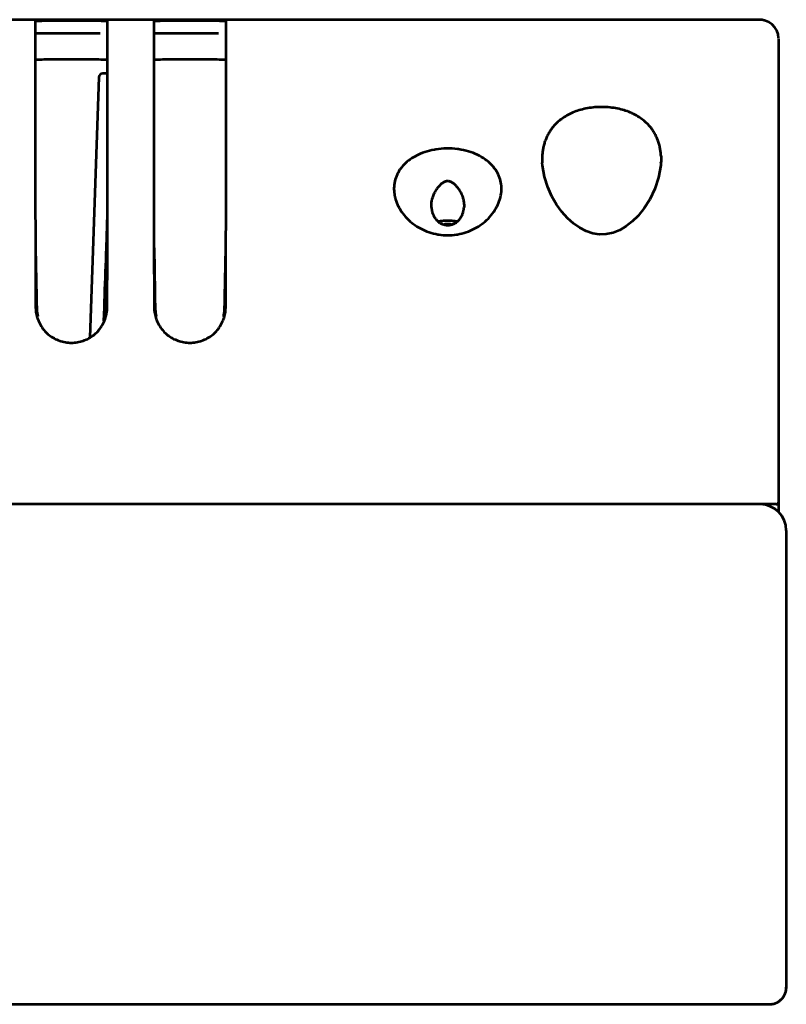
# Model space of a CAD drawing. Header units: millimetres. Extents: x 0 to 820, y 0 to 1200.
# Tile 24 of 81: x 548 to 598, y 467 to 531. Entities that reach past the tile are written whole.
import ezdxf

# ---------------------------------------------------------------- set-up
doc = ezdxf.new("R2010")
doc.units = ezdxf.units.MM
doc.header["$MEASUREMENT"] = 0
doc.layers.add('Layer 1', color=7, linetype='Continuous', lineweight=0)

# ---------------------------------------------------------------- blocks, each defined once
blk = doc.blocks.new('Block_3')
at = {"layer": 'Layer 1', "color": 18, "lineweight": 53, "true_color": 0x010101}
for p, q in [((596.49, 531.416), (417.581, 531.416)), ((549.44, 531.306), (549.44, 528.661)), ((554.14, 523.787), (554.14, 531.306)), ((557.14, 531.306), (557.14, 524.398)), ((561.84, 523.787), (561.84, 531.306)), ((597.703, 530.465), (597.618, 530.704)), ((597.738, 530.219), (597.704, 530.465)), ((597.74, 530.166), (597.74, 499.42)), ((549.44, 528.661), (549.44, 527.519)), ((549.44, 527.519), (549.44, 524.398)), ((549.44, 524.398), (549.44, 523.787)), ((557.14, 524.398), (557.14, 523.787)), ((582.381, 522.161), (582.384, 522.103)), ((582.381, 522.161), (582.383, 522.103)), ((590.085, 521.965), (589.946, 521.168)), ((590.095, 522.099), (590.085, 521.965)), ((590.095, 522.099), (590.098, 522.161)), ((590.096, 522.099), (590.098, 522.161)), ((549.531, 512.637), (549.53, 512.703)), ((554.049, 512.703), (554.048, 512.637)), ((557.231, 512.637), (557.23, 512.703)), ((561.749, 512.703), (561.748, 512.637)), ((597.59, 499.916), (69.89, 499.916))]:
    blk.add_line(p, q, dxfattribs=at)
for points in [[(554.14, 531.306), (554.139, 531.309), (554.138, 531.312), (554.133, 531.315), (554.125, 531.317), (554.11, 531.317), (554.094, 531.315), (554.057, 531.313), (554.024, 531.315), (553.99, 531.319), (553.961, 531.323), (553.916, 531.328), (553.856, 531.33), (553.77, 531.331), (553.743, 531.331), (553.614, 531.333), (553.451, 531.337), (553.246, 531.34), (553.095, 531.341), (552.689, 531.345), (552.26, 531.347), (551.79, 531.347), (551.36, 531.347), (550.89, 531.345), (550.484, 531.341), (550.333, 531.34), (550.128, 531.337), (549.966, 531.333), (549.836, 531.331), (549.809, 531.331), (549.723, 531.33), (549.664, 531.328), (549.618, 531.323), (549.589, 531.319), (549.555, 531.315), (549.522, 531.313), (549.485, 531.315), (549.47, 531.317), (549.454, 531.317), (549.446, 531.315), (549.441, 531.312), (549.44, 531.309), (549.44, 531.306)], [(561.84, 531.306), (561.839, 531.309), (561.838, 531.312), (561.833, 531.315), (561.825, 531.317), (561.81, 531.317), (561.794, 531.315), (561.757, 531.313), (561.724, 531.315), (561.69, 531.319), (561.661, 531.323), (561.616, 531.328), (561.556, 531.33), (561.47, 531.331), (561.443, 531.331), (561.314, 531.333), (561.151, 531.337), (560.946, 531.34), (560.795, 531.341), (560.389, 531.345), (559.96, 531.347), (559.49, 531.347), (559.06, 531.347), (558.59, 531.345), (558.184, 531.341), (558.033, 531.34), (557.828, 531.337), (557.666, 531.333), (557.536, 531.331), (557.509, 531.331), (557.423, 531.33), (557.364, 531.328), (557.318, 531.323), (557.289, 531.319), (557.255, 531.315), (557.222, 531.313), (557.185, 531.315), (557.17, 531.317), (557.154, 531.317), (557.146, 531.315), (557.141, 531.312), (557.14, 531.309), (557.14, 531.306)], [(596.885, 531.352), (596.64, 531.407), (596.489, 531.416)], [(597.703, 530.465), (597.618, 530.704), (597.488, 530.919), (597.317, 531.103), (597.114, 531.249), (596.885, 531.352), (596.682, 531.398)], [(597.488, 530.919), (597.317, 531.103), (597.114, 531.249), (596.884, 531.352)], [(553.651, 530.517), (553.645, 530.517), (553.219, 530.518), (552.794, 530.519), (552.368, 530.52), (551.942, 530.52), (551.516, 530.519), (551.091, 530.516), (550.976, 530.514), (550.618, 530.511), (550.354, 530.51), (550.13, 530.512), (549.928, 530.517), (549.85, 530.519), (549.723, 530.523), (549.624, 530.523), (549.54, 530.521), (549.463, 530.516), (549.394, 530.509)], [(561.351, 530.517), (561.345, 530.517), (560.919, 530.518), (560.494, 530.519), (560.068, 530.52), (559.642, 530.52), (559.216, 530.519), (558.791, 530.516), (558.676, 530.514), (558.318, 530.511), (558.054, 530.51), (557.83, 530.512), (557.628, 530.517), (557.55, 530.519), (557.423, 530.523), (557.324, 530.523), (557.24, 530.521), (557.163, 530.516), (557.094, 530.509)], [(549.447, 528.817), (549.544, 528.824), (549.648, 528.83), (549.76, 528.834), (549.884, 528.837), (550.029, 528.84), (550.216, 528.841), (550.297, 528.841), (550.384, 528.841), (550.619, 528.842), (550.853, 528.844), (551.087, 528.846), (551.321, 528.847), (551.555, 528.848), (551.789, 528.849)], [(551.79, 528.849), (551.876, 528.849), (552.11, 528.848), (552.345, 528.847), (552.579, 528.845), (552.813, 528.843), (553.047, 528.842), (553.281, 528.841), (553.359, 528.841), (553.547, 528.84), (553.692, 528.837), (553.818, 528.834), (553.93, 528.83), (554.034, 528.824), (554.131, 528.817)], [(557.147, 528.817), (557.244, 528.824), (557.348, 528.83), (557.46, 528.834), (557.584, 528.837), (557.729, 528.84), (557.916, 528.841), (557.997, 528.841), (558.084, 528.841), (558.319, 528.842), (558.553, 528.844), (558.787, 528.846), (559.021, 528.847), (559.255, 528.848), (559.489, 528.849)], [(559.49, 528.849), (559.576, 528.849), (559.81, 528.848), (560.045, 528.847), (560.279, 528.845), (560.513, 528.843), (560.747, 528.842), (560.981, 528.841), (561.059, 528.841), (561.247, 528.84), (561.392, 528.837), (561.518, 528.834), (561.63, 528.83), (561.734, 528.824), (561.831, 528.817)], [(586.24, 525.736), (586.18, 525.736), (586.054, 525.733), (585.93, 525.728), (585.807, 525.72), (585.686, 525.709), (585.567, 525.695), (585.45, 525.679), (585.334, 525.66), (585.22, 525.639), (585.108, 525.615), (584.997, 525.589), (584.89, 525.56), (584.783, 525.529), (584.679, 525.496), (584.577, 525.46), (584.476, 525.422), (584.378, 525.382), (584.281, 525.339), (584.246, 525.323), (584.152, 525.277), (584.06, 525.229), (583.969, 525.179), (583.882, 525.127), (583.796, 525.073), (583.712, 525.017), (583.632, 524.96), (583.553, 524.901), (583.478, 524.84), (583.405, 524.778), (583.335, 524.715), (583.267, 524.65), (583.203, 524.585), (583.141, 524.518), (583.083, 524.45), (583.027, 524.381), (582.974, 524.311)], [(589.506, 524.311), (589.453, 524.381), (589.397, 524.45), (589.338, 524.518), (589.276, 524.584), (589.212, 524.65), (589.144, 524.715), (589.074, 524.778), (589.001, 524.84), (588.926, 524.901), (588.848, 524.96), (588.767, 525.017), (588.683, 525.073), (588.598, 525.127), (588.51, 525.179), (588.419, 525.229), (588.327, 525.277), (588.233, 525.323), (588.198, 525.339), (588.101, 525.382), (588.003, 525.422), (587.903, 525.46), (587.8, 525.496), (587.696, 525.529), (587.59, 525.56), (587.482, 525.589), (587.371, 525.615), (587.26, 525.639), (587.146, 525.66), (587.03, 525.679), (586.912, 525.695), (586.793, 525.709), (586.671, 525.72), (586.549, 525.728), (586.425, 525.733), (586.299, 525.736), (586.24, 525.737)], [(582.973, 524.311), (582.938, 524.261), (582.903, 524.21), (582.869, 524.159), (582.836, 524.105), (582.804, 524.051), (582.773, 523.995), (582.742, 523.938), (582.713, 523.88), (582.685, 523.821), (582.658, 523.761), (582.632, 523.7), (582.607, 523.638), (582.583, 523.575), (582.56, 523.511), (582.539, 523.447), (582.519, 523.381), (582.5, 523.316), (582.483, 523.25), (582.467, 523.183), (582.452, 523.116), (582.438, 523.049), (582.426, 522.981), (582.416, 522.917), (582.407, 522.849)], [(590.072, 522.849), (590.063, 522.917), (590.053, 522.981), (590.041, 523.049), (590.027, 523.116), (590.013, 523.183), (589.997, 523.25), (589.979, 523.316), (589.96, 523.381), (589.94, 523.447), (589.919, 523.511), (589.896, 523.575), (589.872, 523.638), (589.847, 523.7), (589.821, 523.761), (589.794, 523.821), (589.766, 523.88), (589.737, 523.938), (589.707, 523.995), (589.675, 524.05), (589.643, 524.105), (589.61, 524.158), (589.576, 524.21), (589.541, 524.261), (589.506, 524.311)], [(549.44, 523.802), (549.44, 523.703), (549.44, 523.604), (549.44, 523.505), (549.44, 523.406), (549.44, 523.308), (549.44, 523.209), (549.44, 523.11), (549.44, 523.011), (549.44, 522.912), (549.44, 522.813)], [(554.139, 522.814), (554.139, 522.912), (554.139, 523.011), (554.139, 523.11), (554.139, 523.209), (554.139, 523.308), (554.139, 523.407), (554.139, 523.505), (554.139, 523.604), (554.139, 523.703), (554.139, 523.802)], [(557.14, 523.802), (557.14, 523.703), (557.14, 523.604), (557.14, 523.505), (557.14, 523.406), (557.14, 523.308), (557.14, 523.209), (557.14, 523.11), (557.14, 523.011), (557.14, 522.912), (557.14, 522.813)], [(561.839, 522.814), (561.839, 522.912), (561.839, 523.011), (561.839, 523.11), (561.839, 523.209), (561.839, 523.308), (561.839, 523.407), (561.839, 523.505), (561.839, 523.604), (561.839, 523.703), (561.839, 523.802)], [(579.66, 519.848), (579.67, 519.891), (579.694, 520.01), (579.713, 520.129), (579.725, 520.249), (579.731, 520.368), (579.731, 520.486), (579.725, 520.603), (579.713, 520.717), (579.696, 520.829), (579.673, 520.938), (579.643, 521.046), (579.608, 521.153), (579.566, 521.26), (579.519, 521.366), (579.465, 521.47), (579.405, 521.574), (579.339, 521.675), (579.268, 521.774), (579.191, 521.869), (579.154, 521.913), (579.07, 522.003), (578.98, 522.091), (578.884, 522.176), (578.782, 522.259), (578.674, 522.339), (578.56, 522.415), (578.44, 522.489), (578.314, 522.559), (578.181, 522.625), (578.167, 522.633), (578.028, 522.695), (577.885, 522.752), (577.738, 522.805), (577.586, 522.853), (577.43, 522.896), (577.27, 522.933), (577.107, 522.966), (576.939, 522.993), (576.865, 523.003), (576.692, 523.022), (576.518, 523.034), (576.5, 523.035), (576.326, 523.041), (576.152, 523.041), (575.978, 523.035), (575.805, 523.023), (575.633, 523.005), (575.462, 522.98), (575.378, 522.966), (575.213, 522.934), (575.053, 522.896), (574.896, 522.854), (574.745, 522.806), (574.598, 522.754), (574.455, 522.697), (574.318, 522.635), (574.184, 522.569), (574.159, 522.556), (574.032, 522.485), (573.912, 522.411), (573.798, 522.334), (573.691, 522.254), (573.589, 522.171), (573.493, 522.086), (573.404, 521.998), (573.32, 521.908), (573.243, 521.815), (573.208, 521.77), (573.138, 521.672), (573.072, 521.571), (573.013, 521.467), (572.959, 521.361), (572.911, 521.253), (572.869, 521.145), (572.834, 521.037), (572.804, 520.928), (572.782, 520.82)], [(549.44, 522.813), (549.44, 522.781), (549.44, 522.749), (549.44, 522.716), (549.44, 522.684), (549.44, 522.652), (549.44, 522.62), (549.44, 522.587), (549.44, 522.555), (549.44, 522.523), (549.44, 522.491)], [(549.44, 522.491), (549.44, 522.311), (549.44, 521.769), (549.441, 521.228), (549.441, 520.866), (549.441, 520.324), (549.442, 519.782), (549.443, 519.241), (549.444, 518.699), (549.445, 518.157), (549.446, 517.616), (549.447, 517.074)], [(554.132, 517.074), (554.133, 517.431), (554.134, 517.973), (554.135, 518.514), (554.135, 518.699), (554.136, 519.241), (554.137, 519.782), (554.138, 520.324), (554.138, 520.866), (554.139, 521.407), (554.139, 521.949), (554.139, 522.491)], [(554.139, 522.491), (554.139, 522.523), (554.139, 522.555), (554.139, 522.588), (554.139, 522.62), (554.139, 522.652), (554.139, 522.684), (554.139, 522.717), (554.139, 522.749), (554.139, 522.781), (554.139, 522.813)], [(557.14, 522.813), (557.14, 522.781), (557.14, 522.749), (557.14, 522.716), (557.14, 522.684), (557.14, 522.652), (557.14, 522.62), (557.14, 522.587), (557.14, 522.555), (557.14, 522.523), (557.14, 522.491)], [(557.14, 522.491), (557.14, 522.311), (557.14, 521.769), (557.141, 521.228), (557.141, 520.866), (557.141, 520.324), (557.142, 519.782), (557.143, 519.241), (557.144, 518.699), (557.145, 518.157), (557.146, 517.616), (557.147, 517.074)], [(561.832, 517.074), (561.833, 517.431), (561.834, 517.973), (561.835, 518.514), (561.835, 518.699), (561.836, 519.241), (561.837, 519.782), (561.838, 520.324), (561.838, 520.866), (561.839, 521.407), (561.839, 521.949), (561.839, 522.491)], [(561.839, 522.491), (561.839, 522.523), (561.839, 522.555), (561.839, 522.588), (561.839, 522.62), (561.839, 522.652), (561.839, 522.684), (561.839, 522.717), (561.839, 522.749), (561.839, 522.781), (561.839, 522.813)], [(582.407, 522.849), (582.399, 522.781), (582.392, 522.713), (582.387, 522.644), (582.383, 522.575), (582.379, 522.506), (582.377, 522.437), (582.377, 522.368), (582.377, 522.299), (582.378, 522.23), (582.381, 522.162)], [(582.525, 521.204), (582.396, 521.947), (582.384, 522.103)], [(589.946, 521.168), (589.694, 520.415), (589.366, 519.736), (588.998, 519.156), (588.607, 518.672), (588.223, 518.292), (587.833, 517.988), (587.414, 517.741), (586.98, 517.567), (586.544, 517.473), (586.106, 517.458), (585.669, 517.521), (585.239, 517.662), (584.814, 517.879), (584.406, 518.166), (584.02, 518.516), (583.655, 518.927), (583.317, 519.398), (583.008, 519.931), (582.738, 520.533), (582.525, 521.203)], [(572.782, 520.82), (572.773, 520.767), (572.765, 520.714), (572.759, 520.659), (572.754, 520.604), (572.75, 520.549), (572.748, 520.493), (572.747, 520.436), (572.748, 520.379), (572.75, 520.322), (572.753, 520.264), (572.758, 520.206), (572.764, 520.149), (572.772, 520.091), (572.78, 520.034), (572.791, 519.976), (572.803, 519.919), (572.806, 519.905), (572.819, 519.848)], [(575.182, 519.2), (575.179, 519.25), (575.178, 519.314), (575.179, 519.377), (575.182, 519.439), (575.188, 519.501), (575.195, 519.562), (575.205, 519.623), (575.217, 519.684), (575.223, 519.714), (575.231, 519.745), (575.247, 519.805), (575.266, 519.866), (575.287, 519.927), (575.311, 519.989), (575.336, 520.05), (575.365, 520.113), (575.397, 520.176), (575.415, 520.211), (575.45, 520.274), (575.486, 520.335), (575.524, 520.395), (575.563, 520.452), (575.603, 520.506), (575.642, 520.557), (575.682, 520.604), (575.721, 520.648), (575.761, 520.689), (575.799, 520.726), (575.838, 520.76), (575.875, 520.79), (575.912, 520.817), (575.948, 520.841), (575.983, 520.863), (576.017, 520.881), (576.051, 520.896), (576.084, 520.909), (576.117, 520.919), (576.148, 520.927), (576.179, 520.932), (576.21, 520.936), (576.24, 520.937), (576.27, 520.936), (576.3, 520.932), (576.331, 520.927), (576.363, 520.919), (576.395, 520.909), (576.428, 520.896), (576.462, 520.881), (576.496, 520.862), (576.531, 520.841), (576.567, 520.817), (576.604, 520.79), (576.642, 520.76), (576.68, 520.726), (576.719, 520.689), (576.758, 520.648), (576.797, 520.604), (576.837, 520.556), (576.877, 520.506), (576.916, 520.452), (576.955, 520.394), (576.993, 520.335), (577.03, 520.273), (577.065, 520.21), (577.083, 520.176), (577.114, 520.113), (577.143, 520.05), (577.169, 519.988), (577.192, 519.927), (577.213, 519.866), (577.232, 519.805), (577.248, 519.744), (577.256, 519.714), (577.262, 519.684), (577.274, 519.623), (577.284, 519.562), (577.291, 519.501), (577.297, 519.439), (577.3, 519.377), (577.301, 519.314), (577.3, 519.25), (577.297, 519.2)], [(572.819, 519.848), (572.851, 519.732), (572.889, 519.616), (572.934, 519.501), (572.984, 519.385), (573.04, 519.269), (573.103, 519.155), (573.171, 519.042), (573.245, 518.929), (573.326, 518.819), (573.411, 518.71), (573.503, 518.605), (573.599, 518.501), (573.701, 518.401), (573.806, 518.305), (573.916, 518.213), (574.005, 518.144), (574.121, 518.06), (574.241, 517.981), (574.365, 517.906), (574.492, 517.836), (574.622, 517.77), (574.755, 517.71), (574.891, 517.654), (575.03, 517.604), (575.171, 517.56), (575.313, 517.52), (575.457, 517.487), (575.603, 517.459), (575.652, 517.451), (575.799, 517.43), (575.946, 517.416), (576.093, 517.407), (576.24, 517.404), (576.387, 517.408), (576.534, 517.416), (576.681, 517.431), (576.828, 517.451), (576.876, 517.459), (577.022, 517.487), (577.166, 517.52), (577.308, 517.56), (577.449, 517.604), (577.588, 517.654), (577.724, 517.71), (577.857, 517.771), (577.987, 517.836), (578.114, 517.906), (578.238, 517.981), (578.358, 518.06), (578.475, 518.144), (578.563, 518.213), (578.673, 518.305), (578.779, 518.402), (578.88, 518.501), (578.977, 518.605), (579.068, 518.711), (579.154, 518.819), (579.234, 518.929), (579.308, 519.042), (579.377, 519.155), (579.439, 519.269), (579.495, 519.385), (579.546, 519.501), (579.59, 519.617), (579.628, 519.732), (579.66, 519.848)], [(575.182, 519.2), (575.183, 519.181), (575.187, 519.136), (575.193, 519.092), (575.199, 519.048), (575.208, 519.006), (575.217, 518.964), (575.227, 518.923), (575.239, 518.882), (575.253, 518.841), (575.268, 518.8), (575.268, 518.798), (575.285, 518.758), (575.302, 518.718), (575.321, 518.679), (575.341, 518.64), (575.362, 518.602), (575.385, 518.566), (575.408, 518.53), (575.432, 518.495), (575.457, 518.462), (575.483, 518.43), (575.51, 518.399), (575.537, 518.369), (575.565, 518.342), (575.593, 518.315), (575.622, 518.289), (575.651, 518.266), (575.681, 518.244), (575.711, 518.222), (575.741, 518.203)], [(577.14, 518.637), (577.159, 518.675), (577.177, 518.714), (577.194, 518.753), (577.21, 518.793), (577.225, 518.835), (577.238, 518.877), (577.251, 518.92), (577.262, 518.963), (577.271, 519.006), (577.28, 519.05), (577.283, 519.067), (577.289, 519.112), (577.294, 519.156), (577.297, 519.2)], [(575.741, 518.203), (575.77, 518.186), (575.801, 518.17), (575.833, 518.154), (575.866, 518.14), (575.899, 518.127), (575.934, 518.115), (575.969, 518.105), (576.005, 518.095), (576.042, 518.087), (576.08, 518.08), (576.117, 518.075), (576.144, 518.071), (576.183, 518.068), (576.221, 518.067), (576.259, 518.067), (576.296, 518.068), (576.334, 518.07), (576.371, 518.074), (576.408, 518.079), (576.444, 518.086), (576.479, 518.093), (576.513, 518.103), (576.547, 518.113), (576.58, 518.124), (576.613, 518.137), (576.645, 518.152), (576.676, 518.167), (576.708, 518.184), (576.74, 518.203), (576.771, 518.222), (576.801, 518.244), (576.832, 518.267), (576.861, 518.291), (576.891, 518.316), (576.919, 518.343), (576.947, 518.371), (576.975, 518.401), (577.001, 518.432), (577.027, 518.463), (577.051, 518.496), (577.075, 518.53), (577.098, 518.564), (577.119, 518.6), (577.139, 518.636), (577.14, 518.637)], [(575.605, 518.304), (575.655, 518.314), (575.708, 518.324), (575.764, 518.333), (575.824, 518.34), (575.889, 518.348), (575.901, 518.349), (575.964, 518.354), (576.037, 518.36), (576.108, 518.364), (576.179, 518.366), (576.247, 518.367), (576.315, 518.367), (576.382, 518.365), (576.447, 518.362), (576.512, 518.357), (576.575, 518.352), (576.637, 518.345), (576.698, 518.336), (576.757, 518.327), (576.816, 518.316), (576.874, 518.304)], [(575.976, 518.102), (576.002, 518.112), (576.029, 518.122), (576.056, 518.131), (576.085, 518.139), (576.115, 518.145), (576.145, 518.15), (576.176, 518.153), (576.207, 518.155), (576.216, 518.156), (576.247, 518.157), (576.278, 518.155), (576.309, 518.153), (576.339, 518.15), (576.368, 518.144), (576.397, 518.138), (576.425, 518.13), (576.452, 518.122), (576.478, 518.112), (576.503, 518.101)], [(549.447, 517.074), (549.447, 517.026), (549.448, 516.978), (549.448, 516.931), (549.448, 516.883), (549.448, 516.835), (549.448, 516.787), (549.448, 516.739), (549.448, 516.691), (549.448, 516.643), (549.449, 516.595)], [(549.449, 516.595), (549.449, 516.426), (549.45, 516.037), (549.452, 515.648), (549.453, 515.427), (549.454, 515.038), (549.456, 514.648), (549.457, 514.259), (549.459, 513.87), (549.461, 513.481), (549.463, 513.091), (549.466, 512.702)], [(554.114, 512.702), (554.115, 512.922), (554.117, 513.311), (554.119, 513.7), (554.12, 513.87), (554.122, 514.259), (554.124, 514.649), (554.125, 515.038), (554.127, 515.427), (554.128, 515.816), (554.13, 516.206), (554.131, 516.595)], [(554.131, 516.595), (554.131, 516.643), (554.131, 516.691), (554.131, 516.739), (554.131, 516.787), (554.131, 516.835), (554.131, 516.883), (554.132, 516.931), (554.132, 516.979), (554.132, 517.027), (554.132, 517.075)], [(557.147, 517.074), (557.147, 517.026), (557.148, 516.978), (557.148, 516.931), (557.148, 516.883), (557.148, 516.835), (557.148, 516.787), (557.148, 516.739), (557.148, 516.691), (557.148, 516.643), (557.149, 516.595)], [(557.149, 516.595), (557.149, 516.426), (557.15, 516.037), (557.152, 515.648), (557.153, 515.427), (557.154, 515.038), (557.156, 514.648), (557.157, 514.259), (557.159, 513.87), (557.161, 513.481), (557.163, 513.091), (557.166, 512.702)], [(561.814, 512.702), (561.815, 512.922), (561.817, 513.311), (561.819, 513.7), (561.82, 513.87), (561.822, 514.259), (561.824, 514.649), (561.825, 515.038), (561.827, 515.427), (561.828, 515.816), (561.83, 516.206), (561.831, 516.595)], [(561.831, 516.595), (561.831, 516.643), (561.831, 516.691), (561.831, 516.739), (561.831, 516.787), (561.831, 516.835), (561.831, 516.883), (561.832, 516.931), (561.832, 516.979), (561.832, 517.027), (561.832, 517.075)], [(549.466, 512.702), (549.468, 512.609), (549.475, 512.516), (549.486, 512.422), (549.501, 512.327), (549.521, 512.232), (549.544, 512.137), (549.572, 512.042), (549.604, 511.948), (549.64, 511.855), (549.645, 511.842), (549.686, 511.751), (549.73, 511.662), (549.777, 511.574), (549.828, 511.49), (549.882, 511.408), (549.939, 511.328), (549.999, 511.252), (550.062, 511.18), (550.126, 511.11), (550.194, 511.044), (550.265, 510.981), (550.339, 510.92), (550.416, 510.861), (550.497, 510.806), (550.579, 510.754), (550.665, 510.705), (550.753, 510.66), (550.843, 510.618), (550.934, 510.58), (551.028, 510.546), (551.112, 510.518), (551.208, 510.492), (551.305, 510.469), (551.402, 510.45), (551.499, 510.436), (551.596, 510.425), (551.693, 510.419), (551.79, 510.417), (551.886, 510.419), (551.983, 510.425), (552.081, 510.436), (552.178, 510.45), (552.275, 510.469), (552.371, 510.492), (552.467, 510.518), (552.552, 510.546), (552.645, 510.58), (552.737, 510.618), (552.827, 510.66), (552.914, 510.705), (553, 510.754), (553.083, 510.806), (553.163, 510.861), (553.24, 510.92), (553.314, 510.981), (553.385, 511.044), (553.453, 511.111), (553.518, 511.18), (553.58, 511.253), (553.64, 511.328), (553.697, 511.408), (553.751, 511.49), (553.802, 511.575), (553.85, 511.662), (553.894, 511.751), (553.934, 511.842), (553.939, 511.855), (553.975, 511.948), (554.007, 512.042), (554.035, 512.137), (554.058, 512.232), (554.078, 512.327), (554.093, 512.422), (554.104, 512.516), (554.111, 512.609), (554.114, 512.702)], [(557.166, 512.702), (557.168, 512.609), (557.175, 512.516), (557.186, 512.422), (557.201, 512.327), (557.221, 512.232), (557.244, 512.137), (557.272, 512.042), (557.304, 511.948), (557.34, 511.855), (557.345, 511.842), (557.386, 511.751), (557.43, 511.662), (557.477, 511.574), (557.528, 511.49), (557.582, 511.408), (557.639, 511.328), (557.699, 511.252), (557.762, 511.18), (557.826, 511.11), (557.894, 511.044), (557.965, 510.981), (558.039, 510.92), (558.116, 510.861), (558.197, 510.806), (558.279, 510.754), (558.365, 510.705), (558.453, 510.66), (558.543, 510.618), (558.634, 510.58), (558.728, 510.546), (558.812, 510.518), (558.908, 510.492), (559.005, 510.469), (559.102, 510.45), (559.199, 510.436), (559.296, 510.425), (559.393, 510.419), (559.49, 510.417), (559.586, 510.419), (559.683, 510.425), (559.781, 510.436), (559.878, 510.45), (559.975, 510.469), (560.071, 510.492), (560.167, 510.518), (560.252, 510.546), (560.345, 510.58), (560.437, 510.618), (560.527, 510.66), (560.614, 510.705), (560.7, 510.754), (560.783, 510.806), (560.863, 510.861), (560.94, 510.92), (561.014, 510.981), (561.085, 511.044), (561.153, 511.111), (561.218, 511.18), (561.28, 511.253), (561.34, 511.328), (561.397, 511.408), (561.451, 511.49), (561.502, 511.575), (561.55, 511.662), (561.594, 511.751), (561.634, 511.842), (561.639, 511.855), (561.675, 511.948), (561.707, 512.042), (561.735, 512.137), (561.758, 512.232), (561.778, 512.327), (561.793, 512.422), (561.804, 512.516), (561.811, 512.609), (561.814, 512.702)]]:
    blk.add_lwpolyline(points, dxfattribs=at)
for points in [[(590.096, 522.581), (590.091, 522.671), (590.083, 522.761), (590.072, 522.849)], [(590.096, 522.581), (590.104, 522.442), (590.105, 522.301), (590.099, 522.162)], [(549.532, 512.637), (549.532, 512.608), (549.533, 512.58), (549.534, 512.551)], [(549.535, 512.551), (549.542, 512.408), (549.563, 512.266), (549.598, 512.127)], [(553.981, 512.127), (553.988, 512.155), (553.994, 512.183), (554, 512.21)], [(554, 512.21), (554.029, 512.351), (554.045, 512.493), (554.048, 512.637)], [(557.232, 512.637), (557.232, 512.608), (557.233, 512.58), (557.234, 512.551)], [(557.235, 512.551), (557.242, 512.408), (557.263, 512.266), (557.298, 512.127)], [(561.681, 512.127), (561.688, 512.155), (561.694, 512.183), (561.7, 512.21)], [(561.7, 512.21), (561.729, 512.351), (561.745, 512.493), (561.748, 512.637)], [(597.59, 499.916), (597.672, 499.916), (597.739, 499.983), (597.739, 500.066)]]:
    blk.add_open_spline(points, degree=3, dxfattribs=at)
blk = doc.blocks.new('Block_33')
at = {"layer": 'Layer 1', "color": 18, "lineweight": 53, "true_color": 0x010101}
for p, q in [((553.572, 527.675), (552.981, 510.75)), ((554.124, 527.916), (553.821, 527.916)), ((554.115, 518.778), (554.041, 516.588)), ((549.562, 512.3), (549.487, 516.586)), ((557.262, 512.3), (557.187, 516.586)), ((561.792, 516.586), (561.717, 512.3)), ((553.91, 512.709), (553.881, 511.842)), ((598.24, 498.216), (598.24, 468.516)), ((598.24, 468.516), (598.238, 468.453)), ((597.992, 467.82), (598.117, 468.012)), ((597.993, 467.822), (598.118, 468.014)), ((598.117, 468.012), (598.202, 468.23)), ((598.201, 468.229), (598.238, 468.453)), ((543.74, 467.416), (597.14, 467.416)), ((597.14, 467.416), (597.196, 467.418)), ((597.195, 467.418), (597.422, 467.453)), ((597.421, 467.453), (597.638, 467.535))]:
    blk.add_line(p, q, dxfattribs=at)
for points in [[(554.041, 516.588), (554.028, 516.2), (554.015, 515.812), (554.001, 515.424), (553.988, 515.036), (553.975, 514.649), (553.962, 514.261), (553.949, 513.872), (553.936, 513.485), (553.923, 513.097), (553.91, 512.709)], [(598.238, 468.453), (598.239, 468.494), (598.24, 468.523)], [(597.353, 467.437), (597.389, 467.445), (597.425, 467.454), (597.461, 467.465), (597.498, 467.477), (597.534, 467.491), (597.571, 467.507), (597.607, 467.523), (597.643, 467.541), (597.679, 467.561), (597.714, 467.581), (597.748, 467.604), (597.748, 467.604), (597.782, 467.627), (597.814, 467.651), (597.846, 467.677), (597.877, 467.703), (597.906, 467.73), (597.934, 467.758), (597.961, 467.786), (597.986, 467.815), (598.01, 467.844), (598.032, 467.874), (598.054, 467.904)], [(597.636, 467.535), (597.829, 467.659), (597.991, 467.82)], [(597.638, 467.535), (597.83, 467.66), (597.993, 467.822)]]:
    blk.add_lwpolyline(points, dxfattribs=at)
for points in [[(553.821, 527.916), (553.687, 527.916), (553.576, 527.81), (553.572, 527.675)], [(598.24, 498.216), (598.24, 499.155), (597.479, 499.916), (596.54, 499.916)], [(598.238, 468.453), (598.239, 468.474), (598.24, 468.495), (598.24, 468.516)], [(598.054, 467.904), (598.094, 467.964), (598.128, 468.028), (598.155, 468.094)], [(598.155, 468.094), (598.194, 468.187), (598.22, 468.285), (598.232, 468.385)], [(598.232, 468.385), (598.234, 468.408), (598.237, 468.43), (598.238, 468.453)], [(597.14, 467.416), (597.182, 467.416), (597.224, 467.419), (597.265, 467.424)], [(597.265, 467.423), (597.294, 467.427), (597.324, 467.432), (597.353, 467.437)]]:
    blk.add_open_spline(points, degree=3, dxfattribs=at)

msp = doc.modelspace()

# ---------------------------------------------------------------- block references
at = {"layer": 'Layer 1'}
for name in ['Block_3', 'Block_33']:
    msp.add_blockref(name, (0, 0), dxfattribs=at)

doc.saveas('drawing.dxf')
